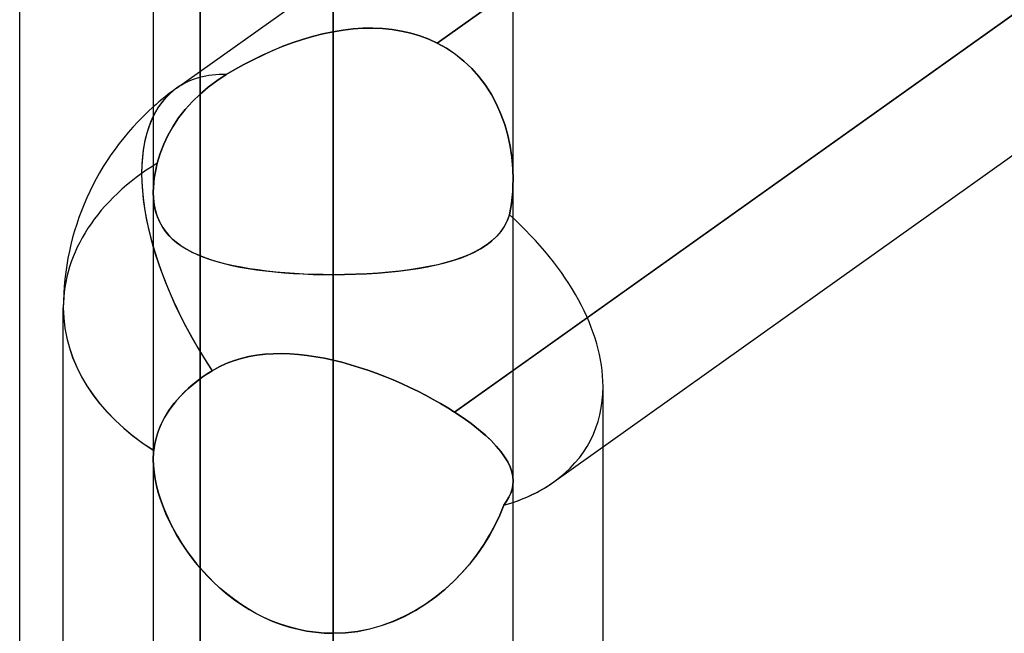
# Model space of a CAD drawing. Header units: millimetres. Extents: x -100 to 120, y -270 to 270.
# Tile 42 of 75: x 16.73 to 22.25, y 55.81 to 59.25. Entities that reach past the tile are written whole.
import ezdxf

# ---------------------------------------------------------------- set-up
doc = ezdxf.new("R2010")
doc.units = ezdxf.units.MM
doc.layers.add('MAIN-1', color=7, linetype='Continuous')
doc.layers.add('MAIN-2', color=7, linetype='Continuous')

msp = doc.modelspace()

# ---------------------------------------------------------------- linework, layer by layer
at = {"layer": 'MAIN-1'}
for p, q in [((18.4887, 0), (18.4887, 153.3447)), ((17.4813, 152.3991), (17.4813, 0)), ((19.4962, 0), (19.4962, 152.3991)), ((16.7331, 0), (16.7331, 72.54)), ((27.4813, 62.9717), (19.4962, 57.2831)), ((19.7242, 56.6586), (27.4813, 62.1848)), ((16.9775, 54.3991), (16.9775, 57.634)), ((20, 54.1544), (20, 56.855)), ((18.4887, 51.536), (18.4887, 55.8105))]:
    msp.add_line(p, q, dxfattribs=at)
msp.add_arc((18.4887, 57.634), 1.5112, 131.8103, 180, dxfattribs=at)
for major_axis, ratio, start_param, end_param in [((-0.8769, 1.2308), 0.501864, 0.263385, 0.963971), ((1.5112, 0), 0.707107, -3.141593, -2.300519), ((-1.4407, 0.7425), 0.614789, 2.607379, 2.833903)]:
    msp.add_ellipse((18.4887, 57.634), major_axis=major_axis, ratio=ratio, start_param=start_param, end_param=end_param, dxfattribs=at)
at = {"layer": 'MAIN-2'}
for p, q in [((18.4887, 153.3447), (18.4887, 0)), ((18.4887, 55.8105), (18.4887, 152.0132)), ((18.4887, 152.0132), (18.4887, 0)), ((18.4887, 77.9805), (18.4887, 59.1814)), ((18.4887, 57.8198), (18.4887, 75.9655)), ((17.7431, 72.54), (17.7431, 55.2619)), ((18.4887, 67.9055), (18.4887, 52.1003)), ((17.7431, 53.5194), (17.7431, 66.2204)), ((18.4887, 50.6696), (18.4887, 65.8905)), ((27.681, 65.2513), (19.0712, 59.1176)), ((19.0712, 59.1176), (27.681, 65.2513)), ((19.1685, 57.0496), (27.753, 63.1653)), ((17.6119, 58.8648), (19.4962, 60.2073)), ((18.431, 59.1694), (18.3735, 59.1549)), ((18.3736, 59.1549), (18.4311, 59.1694)), ((18.4887, 59.1814), (18.431, 59.1694)), ((18.4311, 59.1694), (18.4887, 59.1814)), ((18.4887, 59.1814), (18.5443, 59.1904)), ((18.5443, 59.1904), (18.4887, 59.1814)), ((18.5443, 59.1904), (18.5998, 59.1968)), ((18.5998, 59.1968), (18.5443, 59.1904)), ((18.5998, 59.1968), (18.655, 59.2004)), ((18.6551, 59.2004), (18.5998, 59.1968)), ((18.655, 59.2004), (18.71, 59.2012)), ((18.71, 59.2012), (18.6551, 59.2004)), ((18.71, 59.2012), (18.7645, 59.1989)), ((18.7645, 59.1989), (18.71, 59.2012)), ((18.7645, 59.1989), (18.8184, 59.1936)), ((18.8184, 59.1936), (18.7645, 59.1989)), ((18.8184, 59.1936), (18.8715, 59.185)), ((18.8716, 59.185), (18.8184, 59.1936)), ((18.8715, 59.185), (18.9237, 59.1731)), ((18.9237, 59.1731), (18.8716, 59.185)), ((18.9237, 59.1731), (18.9744, 59.1579)), ((18.9744, 59.1579), (18.9237, 59.1731)), ((18.2596, 59.1189), (18.2035, 59.0978)), ((18.2038, 59.098), (18.2599, 59.119)), ((18.3163, 59.138), (18.2596, 59.1189)), ((18.2599, 59.119), (18.3165, 59.1381)), ((18.3735, 59.1549), (18.3163, 59.138)), ((18.3165, 59.1381), (18.3736, 59.1549)), ((18.9744, 59.1579), (19.0236, 59.1394)), ((19.0236, 59.1394), (18.9744, 59.1579)), ((19.0236, 59.1394), (19.0712, 59.1175)), ((19.0712, 59.1175), (19.0236, 59.1394)), ((19.124, 59.0882), (19.0712, 59.1175)), ((19.0712, 59.1175), (19.1239, 59.0882)), ((18.1481, 59.075), (18.0937, 59.0504)), ((18.094, 59.0506), (18.1484, 59.0751)), ((18.2035, 59.0978), (18.1481, 59.075)), ((18.1484, 59.0751), (18.2038, 59.098)), ((19.1239, 59.0882), (19.1742, 59.0545)), ((19.1743, 59.0544), (19.124, 59.0882)), ((18.0404, 59.0245), (17.9886, 58.9975)), ((17.9887, 58.9976), (18.0406, 59.0246)), ((18.0937, 59.0504), (18.0404, 59.0245)), ((18.0406, 59.0246), (18.094, 59.0506)), ((19.1742, 59.0545), (19.2213, 59.0166)), ((19.2213, 59.0166), (19.1743, 59.0544)), ((19.2649, 58.975), (19.2213, 59.0166)), ((19.2213, 59.0166), (19.2649, 58.975)), ((17.8898, 58.9408), (17.9384, 58.9696)), ((17.9384, 58.9696), (17.8898, 58.9408)), ((17.9384, 58.9696), (17.9887, 58.9976)), ((17.9886, 58.9975), (17.9384, 58.9696)), ((19.305, 58.9299), (19.2649, 58.975)), ((19.2649, 58.975), (19.305, 58.9299)), ((17.7884, 58.87), (17.8369, 58.9062)), ((17.8369, 58.9062), (17.7884, 58.87)), ((17.8369, 58.9062), (17.8898, 58.9408)), ((17.8898, 58.9408), (17.8369, 58.9062)), ((19.3416, 58.8814), (19.305, 58.9299)), ((19.305, 58.9299), (19.3416, 58.8814)), ((17.744, 58.8322), (17.7884, 58.87)), ((17.7884, 58.87), (17.744, 58.8322)), ((19.3745, 58.8298), (19.3416, 58.8814)), ((19.3416, 58.8814), (19.3745, 58.8297)), ((17.6602, 58.7452), (17.7008, 58.7903)), ((17.7008, 58.7903), (17.6602, 58.7452)), ((17.7008, 58.7903), (17.744, 58.8322)), ((17.744, 58.8322), (17.7008, 58.7903)), ((19.4035, 58.7754), (19.3745, 58.8298)), ((19.3745, 58.8297), (19.4035, 58.7754)), ((17.6233, 58.6978), (17.6602, 58.7452)), ((17.6602, 58.7452), (17.6233, 58.6978)), ((19.4285, 58.719), (19.4035, 58.7754)), ((19.4035, 58.7754), (19.4285, 58.7189)), ((17.5908, 58.649), (17.6233, 58.6978)), ((17.6233, 58.6978), (17.5908, 58.649)), ((19.4495, 58.6607), (19.4285, 58.719)), ((19.4285, 58.7189), (19.4495, 58.6605)), ((17.5632, 58.6003), (17.5908, 58.649)), ((17.5908, 58.649), (17.5632, 58.6003)), ((19.4666, 58.6008), (19.4495, 58.6607)), ((19.4495, 58.6605), (19.4667, 58.6005)), ((17.5399, 58.5512), (17.5632, 58.6003)), ((17.5632, 58.6003), (17.5399, 58.5512)), ((19.4798, 58.5396), (19.4666, 58.6008)), ((19.4667, 58.6005), (19.4799, 58.5393)), ((17.5196, 58.4987), (17.5399, 58.5512)), ((17.5399, 58.5512), (17.5196, 58.4987)), ((19.4891, 58.4774), (19.4798, 58.5396)), ((19.4799, 58.5393), (19.4892, 58.4771)), ((17.5032, 58.4441), (17.5196, 58.4987)), ((17.5196, 58.4987), (17.5032, 58.4441)), ((19.4946, 58.4149), (19.4891, 58.4774)), ((19.4892, 58.4771), (19.4946, 58.4147)), ((17.491, 58.388), (17.4965, 58.4159)), ((17.4965, 58.4159), (17.491, 58.388)), ((17.4965, 58.4159), (17.5032, 58.4441)), ((17.5032, 58.4441), (17.4965, 58.4159)), ((19.4962, 58.3526), (19.4946, 58.4149)), ((19.4946, 58.4147), (19.4962, 58.3525)), ((17.4867, 58.3607), (17.4837, 58.3341)), ((17.4837, 58.334), (17.4867, 58.3606)), ((17.4867, 58.3606), (17.491, 58.388)), ((17.491, 58.388), (17.4867, 58.3607)), ((19.4956, 58.3189), (19.4962, 58.3526)), ((19.4962, 58.3525), (19.4956, 58.3189)), ((17.4818, 58.3084), (17.4812, 58.2833)), ((17.4812, 58.2832), (17.4818, 58.3082)), ((17.4837, 58.3341), (17.4818, 58.3084)), ((17.4818, 58.3082), (17.4837, 58.334)), ((19.4912, 58.2522), (19.4939, 58.2855)), ((19.4939, 58.2854), (19.4912, 58.2522)), ((19.4939, 58.2855), (19.4956, 58.3189)), ((19.4956, 58.3189), (19.4939, 58.2854)), ((17.4812, 58.2833), (17.4826, 58.2466)), ((17.4827, 58.2456), (17.4812, 58.2832)), ((17.4826, 58.2466), (17.4868, 58.2117)), ((17.487, 58.2099), (17.4827, 58.2456)), ((19.4874, 58.2193), (19.4912, 58.2522)), ((19.4912, 58.2522), (19.4874, 58.2193)), ((17.4868, 58.2117), (17.4937, 58.1784)), ((17.4943, 58.1761), (17.487, 58.2099)), ((17.4937, 58.1784), (17.5033, 58.1472)), ((17.5043, 58.1443), (17.4943, 58.1761)), ((19.4768, 58.1547), (19.4826, 58.1868)), ((19.4826, 58.1868), (19.4768, 58.1547)), ((19.4826, 58.1868), (19.4874, 58.2193)), ((19.4874, 58.2193), (19.4826, 58.1868)), ((17.5033, 58.1472), (17.5154, 58.1181)), ((17.5171, 58.1146), (17.5043, 58.1443)), ((19.4459, 58.0883), (19.463, 58.1201)), ((19.4635, 58.121), (19.4469, 58.09)), ((19.463, 58.1201), (19.4768, 58.1547)), ((19.4768, 58.1547), (19.4635, 58.121)), ((17.5154, 58.1181), (17.53, 58.091)), ((17.5324, 58.0871), (17.5171, 58.1146)), ((17.53, 58.091), (17.5469, 58.0657)), ((17.5501, 58.0615), (17.5324, 58.0871)), ((17.5469, 58.0657), (17.5661, 58.0423)), ((19.4255, 58.059), (19.4459, 58.0883)), ((19.4469, 58.09), (19.4273, 58.0614)), ((17.5702, 58.0378), (17.5501, 58.0615)), ((17.5661, 58.0423), (17.5875, 58.0205)), ((17.5926, 58.0158), (17.5702, 58.0378)), ((17.5875, 58.0205), (17.611, 58.0003)), ((17.6171, 57.9956), (17.5926, 58.0158)), ((19.3795, 58.0111), (19.3512, 57.9888)), ((19.3756, 58.0077), (19.402, 58.0322)), ((19.4048, 58.0352), (19.3795, 58.0111)), ((19.402, 58.0322), (19.4255, 58.059)), ((19.4273, 58.0614), (19.4048, 58.0352)), ((17.611, 58.0003), (17.6368, 57.9814)), ((17.6438, 57.9768), (17.6171, 57.9956)), ((17.6368, 57.9814), (17.6649, 57.9638)), ((17.6726, 57.9594), (17.6438, 57.9768)), ((17.6649, 57.9638), (17.6952, 57.9474)), ((17.7036, 57.9432), (17.6726, 57.9594)), ((19.2795, 57.946), (19.3143, 57.9648)), ((19.32, 57.9682), (19.286, 57.9492)), ((19.3143, 57.9648), (19.3464, 57.9853)), ((19.3512, 57.9888), (19.32, 57.9682)), ((19.3464, 57.9853), (19.3756, 58.0077)), ((17.6952, 57.9474), (17.7276, 57.9322)), ((17.7365, 57.9283), (17.7036, 57.9432)), ((17.7276, 57.9322), (17.7623, 57.9181)), ((17.7715, 57.9146), (17.7365, 57.9283)), ((17.7623, 57.9181), (17.799, 57.905)), ((17.8084, 57.9019), (17.7715, 57.9146)), ((17.799, 57.905), (17.8378, 57.893)), ((17.8472, 57.8903), (17.8084, 57.9019)), ((19.1141, 57.8859), (19.1592, 57.8988)), ((19.1668, 57.9012), (19.1216, 57.8879)), ((19.1592, 57.8988), (19.2018, 57.9131)), ((19.2093, 57.9158), (19.1668, 57.9012)), ((19.2018, 57.9131), (19.242, 57.9288)), ((19.249, 57.9318), (19.2093, 57.9158)), ((19.242, 57.9288), (19.2795, 57.946)), ((19.286, 57.9492), (19.249, 57.9318)), ((17.8378, 57.893), (17.8786, 57.882)), ((17.8878, 57.8797), (17.8472, 57.8903)), ((17.8786, 57.882), (17.9213, 57.8719)), ((17.9301, 57.87), (17.8878, 57.8797)), ((17.9213, 57.8719), (17.9659, 57.8628)), ((17.9742, 57.8613), (17.9301, 57.87)), ((17.9659, 57.8628), (18.0122, 57.8546)), ((18.02, 57.8534), (17.9742, 57.8613)), ((18.0122, 57.8546), (18.0602, 57.8473)), ((18.0674, 57.8463), (18.02, 57.8534)), ((18.0602, 57.8473), (18.1099, 57.8409)), ((18.1163, 57.8401), (18.0674, 57.8463)), ((18.8547, 57.8394), (18.9109, 57.8464)), ((18.9167, 57.8472), (18.8599, 57.84)), ((18.9109, 57.8464), (18.965, 57.8546)), ((18.9714, 57.8556), (18.9167, 57.8472)), ((18.965, 57.8546), (19.0169, 57.8638)), ((19.0238, 57.8652), (18.9714, 57.8556)), ((19.0169, 57.8638), (19.0667, 57.8743)), ((19.0739, 57.8759), (19.0238, 57.8652)), ((19.0667, 57.8743), (19.1141, 57.8859)), ((19.1216, 57.8879), (19.0739, 57.8759)), ((18.1099, 57.8409), (18.1611, 57.8353)), ((18.1667, 57.8347), (18.1163, 57.8401)), ((18.1611, 57.8353), (18.2137, 57.8306)), ((18.2185, 57.8302), (18.1667, 57.8347)), ((18.2137, 57.8306), (18.2672, 57.8267)), ((18.2712, 57.8264), (18.2185, 57.8302)), ((18.2672, 57.8267), (18.3215, 57.8237)), ((18.3247, 57.8235), (18.2712, 57.8264)), ((18.3215, 57.8237), (18.3766, 57.8215)), ((18.3788, 57.8215), (18.3247, 57.8235)), ((18.3766, 57.8215), (18.4324, 57.8203)), ((18.4335, 57.8202), (18.3788, 57.8215)), ((18.4324, 57.8203), (18.4887, 57.8198)), ((18.4887, 57.8198), (18.4335, 57.8202)), ((18.4887, 57.8198), (18.4887, 52.1003)), ((18.4887, 52.1003), (18.4887, 57.8198)), ((18.4887, 57.8198), (18.5519, 57.8204)), ((18.553, 57.8204), (18.4887, 57.8198)), ((18.5519, 57.8204), (18.6144, 57.822)), ((18.6165, 57.8221), (18.553, 57.8204)), ((18.6144, 57.822), (18.6761, 57.8247)), ((18.6791, 57.8249), (18.6165, 57.8221)), ((18.6761, 57.8247), (18.7369, 57.8285)), ((18.7406, 57.8288), (18.6791, 57.8249)), ((18.7369, 57.8285), (18.7966, 57.8334)), ((18.801, 57.8338), (18.7406, 57.8288)), ((18.7966, 57.8334), (18.8547, 57.8394)), ((18.8599, 57.84), (18.801, 57.8338)), ((17.9735, 57.3505), (17.9311, 57.3374)), ((17.9313, 57.3375), (17.9738, 57.3506)), ((18.017, 57.3609), (17.9735, 57.3505)), ((17.9738, 57.3506), (18.0174, 57.361)), ((18.0614, 57.3688), (18.017, 57.3609)), ((18.0174, 57.361), (18.0619, 57.3688)), ((18.1068, 57.3741), (18.0614, 57.3688)), ((18.0619, 57.3688), (18.1074, 57.3742)), ((18.1529, 57.3771), (18.1068, 57.3741)), ((18.1074, 57.3742), (18.1535, 57.3771)), ((18.1996, 57.3778), (18.1529, 57.3771)), ((18.1535, 57.3771), (18.2003, 57.3778)), ((18.2469, 57.3764), (18.1996, 57.3778)), ((18.2003, 57.3778), (18.2475, 57.3763)), ((18.2947, 57.3729), (18.2469, 57.3764)), ((18.2475, 57.3763), (18.2951, 57.3728)), ((18.3428, 57.3675), (18.2947, 57.3729)), ((18.2951, 57.3728), (18.3431, 57.3674)), ((18.3913, 57.3603), (18.3428, 57.3675)), ((18.3431, 57.3674), (18.3915, 57.3602)), ((18.44, 57.3513), (18.3913, 57.3603)), ((18.3915, 57.3602), (18.44, 57.3513)), ((18.4887, 57.3407), (18.44, 57.3513)), ((18.44, 57.3513), (18.4887, 57.3407)), ((17.8497, 57.303), (17.811, 57.2814)), ((17.811, 57.2814), (17.8498, 57.303)), ((17.8898, 57.3216), (17.8497, 57.303)), ((17.8498, 57.303), (17.8899, 57.3217)), ((17.9311, 57.3374), (17.8898, 57.3216)), ((17.8899, 57.3217), (17.9313, 57.3375)), ((18.4887, 52.8488), (18.4887, 57.3407)), ((18.4887, 57.3407), (18.4887, 52.8488)), ((18.4887, 57.3407), (18.5371, 57.3288)), ((18.5371, 57.3288), (18.4887, 57.3407)), ((18.5371, 57.3288), (18.5855, 57.3154)), ((18.5855, 57.3154), (18.5371, 57.3288)), ((18.5855, 57.3154), (18.6338, 57.3007)), ((18.6338, 57.3007), (18.5855, 57.3154)), ((18.6338, 57.3007), (18.682, 57.2847)), ((18.682, 57.2847), (18.6338, 57.3007)), ((17.7175, 57.2165), (17.7632, 57.2504)), ((17.7559, 57.2453), (17.7294, 57.2257)), ((17.7828, 57.2636), (17.7559, 57.2453)), ((17.7632, 57.2504), (17.811, 57.2814)), ((17.811, 57.2814), (17.7828, 57.2636)), ((18.682, 57.2847), (18.73, 57.2676)), ((18.7299, 57.2676), (18.682, 57.2847)), ((18.7775, 57.2493), (18.7299, 57.2676)), ((18.73, 57.2676), (18.7776, 57.2493)), ((18.8247, 57.23), (18.7775, 57.2493)), ((18.7776, 57.2493), (18.8248, 57.2299)), ((19.4962, 57.2831), (19.1685, 57.0496)), ((17.6784, 57.1835), (17.6545, 57.161)), ((17.674, 57.1795), (17.7175, 57.2165)), ((17.7035, 57.2051), (17.6784, 57.1835)), ((17.7294, 57.2257), (17.7035, 57.2051)), ((18.8713, 57.2097), (18.8247, 57.23)), ((18.8248, 57.2299), (18.8715, 57.2096)), ((18.9172, 57.1886), (18.8713, 57.2097)), ((18.8715, 57.2096), (18.9173, 57.1885)), ((18.9621, 57.1668), (18.9172, 57.1886)), ((18.9173, 57.1885), (18.9622, 57.1667)), ((20, 56.855), (20, 57.1937)), ((17.5988, 57.0993), (17.6341, 57.1401)), ((17.6321, 57.138), (17.6112, 57.1144)), ((17.6545, 57.161), (17.6321, 57.138)), ((17.6341, 57.1401), (17.674, 57.1795)), ((19.0059, 57.1443), (18.9621, 57.1668)), ((18.9622, 57.1667), (19.006, 57.1443)), ((19.0486, 57.1213), (19.0059, 57.1443)), ((19.006, 57.1443), (19.0486, 57.1213)), ((17.5687, 57.0583), (17.5988, 57.0993)), ((17.5921, 57.0907), (17.5746, 57.0669)), ((17.6112, 57.1144), (17.5921, 57.0907)), ((19.0486, 57.1213), (19.09, 57.0978)), ((19.0899, 57.0978), (19.0486, 57.1213)), ((19.13, 57.0739), (19.0899, 57.0978)), ((19.09, 57.0978), (19.13, 57.0739)), ((19.13, 57.0739), (19.1685, 57.0496)), ((19.1685, 57.0496), (19.13, 57.0739)), ((17.522, 56.9739), (17.5437, 57.0174)), ((17.5449, 57.0197), (17.5319, 56.9948)), ((17.5437, 57.0174), (17.5687, 57.0583)), ((17.559, 57.0434), (17.5449, 57.0197)), ((17.5746, 57.0669), (17.559, 57.0434)), ((19.1685, 57.0496), (19.2166, 57.0174)), ((19.2165, 57.0174), (19.1685, 57.0496)), ((19.261, 56.9853), (19.2165, 57.0174)), ((19.2166, 57.0174), (19.2611, 56.9852)), ((17.5045, 56.9283), (17.522, 56.9739)), ((17.52, 56.9692), (17.5095, 56.9429)), ((17.5319, 56.9948), (17.52, 56.9692)), ((19.3019, 56.9533), (19.261, 56.9853)), ((19.2611, 56.9852), (19.3021, 56.9532)), ((17.4918, 56.8819), (17.5045, 56.9283)), ((17.5006, 56.9162), (17.4934, 56.8892)), ((17.5095, 56.9429), (17.5006, 56.9162)), ((19.3392, 56.9216), (19.3019, 56.9533)), ((19.3021, 56.9532), (19.3393, 56.9215)), ((19.3727, 56.8902), (19.3392, 56.9216)), ((19.3393, 56.9215), (19.3728, 56.89)), ((17.4841, 56.8357), (17.4918, 56.8819)), ((17.4879, 56.8623), (17.4841, 56.8357)), ((17.4934, 56.8892), (17.4879, 56.8623)), ((19.4021, 56.8594), (19.3727, 56.8902)), ((19.3728, 56.89), (19.4022, 56.8593)), ((19.4275, 56.8294), (19.4021, 56.8594)), ((19.4022, 56.8593), (19.4276, 56.8292)), ((17.4815, 56.8016), (17.4813, 56.7928)), ((17.4813, 56.7928), (17.4815, 56.8015)), ((17.4819, 56.8103), (17.4815, 56.8016)), ((17.4815, 56.8015), (17.4819, 56.8102)), ((17.4825, 56.8188), (17.4819, 56.8103)), ((17.4819, 56.8102), (17.4825, 56.8188)), ((17.4832, 56.8273), (17.4825, 56.8188)), ((17.4825, 56.8188), (17.4832, 56.8273)), ((17.4841, 56.8357), (17.4832, 56.8273)), ((17.4832, 56.8273), (17.4841, 56.8357)), ((19.4487, 56.8), (19.4275, 56.8294)), ((19.4276, 56.8292), (19.4488, 56.7998)), ((19.466, 56.7714), (19.4487, 56.8)), ((19.4488, 56.7998), (19.4661, 56.7712)), ((17.4813, 56.7928), (17.4812, 56.7839)), ((17.4812, 56.7839), (17.4813, 56.7928)), ((17.4812, 56.7839), (17.4824, 56.749)), ((17.4824, 56.7495), (17.4812, 56.7839)), ((17.4858, 56.7138), (17.4824, 56.7495)), ((17.4824, 56.749), (17.4859, 56.7127)), ((19.4794, 56.7434), (19.466, 56.7714)), ((19.4661, 56.7712), (19.4795, 56.7431)), ((19.4888, 56.716), (19.4794, 56.7434)), ((19.4795, 56.7431), (19.4889, 56.7159)), ((17.4914, 56.6768), (17.4858, 56.7138)), ((17.4859, 56.7127), (17.4918, 56.6749)), ((19.4944, 56.6895), (19.4888, 56.716)), ((19.4889, 56.7159), (19.4944, 56.6894)), ((19.4963, 56.6636), (19.4944, 56.6895)), ((19.4944, 56.6894), (19.4963, 56.6636)), ((17.4994, 56.6386), (17.4914, 56.6768)), ((17.4918, 56.6749), (17.5, 56.636)), ((17.5095, 56.5997), (17.4994, 56.6386)), ((17.5, 56.636), (17.5105, 56.5964)), ((19.4902, 56.6174), (19.4947, 56.6403)), ((19.4947, 56.6404), (19.4903, 56.6175)), ((19.4963, 56.6636), (19.4947, 56.6404)), ((19.4947, 56.6403), (19.4963, 56.6636)), ((19.4962, 52.0967), (19.4962, 56.6637)), ((17.5218, 56.5603), (17.5095, 56.5997)), ((17.5105, 56.5964), (17.5231, 56.5564)), ((19.4727, 56.5724), (19.4829, 56.5948)), ((19.483, 56.595), (19.4729, 56.5727)), ((19.4829, 56.5948), (19.4902, 56.6174)), ((19.4903, 56.6175), (19.483, 56.595)), ((17.536, 56.5206), (17.5218, 56.5603)), ((17.5231, 56.5564), (17.5378, 56.516)), ((17.5523, 56.4807), (17.536, 56.5206)), ((19.4441, 56.5276), (19.4212, 56.4715)), ((19.4217, 56.4727), (19.4441, 56.5276)), ((19.46, 56.5503), (19.4441, 56.5276)), ((19.4441, 56.5276), (19.4598, 56.5501)), ((19.4598, 56.5501), (19.4727, 56.5724)), ((19.4729, 56.5727), (19.46, 56.5503)), ((17.5378, 56.516), (17.5546, 56.4754)), ((17.5704, 56.4409), (17.5523, 56.4807)), ((17.5546, 56.4754), (17.5734, 56.4347)), ((19.4212, 56.4715), (19.3944, 56.4152)), ((19.3957, 56.4179), (19.4217, 56.4727)), ((17.5905, 56.4011), (17.5704, 56.4409)), ((17.5734, 56.4347), (17.5942, 56.3942)), ((19.3944, 56.4152), (19.3639, 56.3594)), ((19.3663, 56.3635), (19.3957, 56.4179)), ((17.6122, 56.3617), (17.5905, 56.4011)), ((17.5942, 56.3942), (17.6168, 56.3539)), ((17.6358, 56.3226), (17.6122, 56.3617)), ((17.6168, 56.3539), (17.6413, 56.3141)), ((19.3639, 56.3594), (19.3299, 56.3043)), ((19.3334, 56.3096), (19.3663, 56.3635)), ((17.6613, 56.2838), (17.6358, 56.3226)), ((17.6413, 56.3141), (17.6676, 56.2748)), ((19.3299, 56.3043), (19.2925, 56.2504)), ((19.2969, 56.2565), (19.3334, 56.3096)), ((17.6887, 56.2455), (17.6613, 56.2838)), ((17.6676, 56.2748), (17.6956, 56.2363)), ((17.7179, 56.2077), (17.6887, 56.2455)), ((19.2925, 56.2504), (19.2518, 56.1981)), ((19.257, 56.2044), (19.2969, 56.2565)), ((17.6956, 56.2363), (17.7253, 56.1986)), ((17.7488, 56.1707), (17.7179, 56.2077)), ((17.7253, 56.1986), (17.7566, 56.1619)), ((19.2518, 56.1981), (19.208, 56.1476)), ((19.2136, 56.1538), (19.257, 56.2044)), ((17.7816, 56.1347), (17.7488, 56.1707)), ((17.7566, 56.1619), (17.7896, 56.1264)), ((17.8161, 56.0997), (17.7816, 56.1347)), ((19.208, 56.1476), (19.1611, 56.0995)), ((19.1668, 56.1051), (19.2136, 56.1538)), ((17.7896, 56.1264), (17.8241, 56.0921)), ((17.8524, 56.0659), (17.8161, 56.0997)), ((17.8241, 56.0921), (17.8601, 56.0592)), ((19.1611, 56.0995), (19.1113, 56.0539)), ((19.1168, 56.0586), (19.1668, 56.1051)), ((17.8904, 56.0336), (17.8524, 56.0659)), ((17.8601, 56.0592), (17.8976, 56.0278)), ((17.9298, 56.0029), (17.8904, 56.0336)), ((17.8976, 56.0278), (17.9366, 55.998)), ((19.1113, 56.0539), (19.0587, 56.0112)), ((19.0636, 56.0149), (19.1168, 56.0586)), ((17.9707, 55.974), (17.9298, 56.0029)), ((17.9366, 55.998), (17.9769, 55.9699)), ((18.0129, 55.9471), (17.9707, 55.974)), ((17.9769, 55.9699), (18.0186, 55.9437)), ((19.0034, 55.9718), (18.9455, 55.9359)), ((18.9493, 55.938), (19.0077, 55.9747)), ((19.0587, 56.0112), (19.0034, 55.9718)), ((19.0077, 55.9747), (19.0636, 56.0149)), ((18.0564, 55.9223), (18.0129, 55.9471)), ((18.0186, 55.9437), (18.0616, 55.9195)), ((18.1011, 55.8996), (18.0564, 55.9223)), ((18.0616, 55.9195), (18.1059, 55.8974)), ((18.9455, 55.9359), (18.8851, 55.9038)), ((18.8884, 55.9054), (18.9493, 55.938)), ((18.1471, 55.8792), (18.1011, 55.8996)), ((18.1059, 55.8974), (18.1512, 55.8775)), ((18.1941, 55.8613), (18.1471, 55.8792)), ((18.1512, 55.8775), (18.1975, 55.8601)), ((18.2419, 55.8459), (18.1941, 55.8613)), ((18.1975, 55.8601), (18.2445, 55.8452)), ((18.8225, 55.876), (18.7582, 55.8528)), ((18.7601, 55.8534), (18.8253, 55.8771)), ((18.8851, 55.9038), (18.8225, 55.876)), ((18.8253, 55.8771), (18.8884, 55.9054)), ((18.2904, 55.8333), (18.2419, 55.8459)), ((18.2445, 55.8452), (18.2922, 55.8328)), ((18.3394, 55.8233), (18.2904, 55.8333)), ((18.2922, 55.8328), (18.3406, 55.8231)), ((18.3888, 55.8162), (18.3394, 55.8233)), ((18.3406, 55.8231), (18.3895, 55.8161)), ((18.4386, 55.8119), (18.3888, 55.8162)), ((18.3895, 55.8161), (18.439, 55.8118)), ((18.4887, 55.8104), (18.4386, 55.8119)), ((18.439, 55.8118), (18.4887, 55.8104)), ((18.4887, 55.8104), (18.5577, 55.8132)), ((18.5575, 55.8131), (18.4887, 55.8104)), ((18.6255, 55.8212), (18.5575, 55.8131)), ((18.5577, 55.8132), (18.6261, 55.8213)), ((18.6925, 55.8345), (18.6255, 55.8212)), ((18.6261, 55.8213), (18.6936, 55.8348)), ((18.7582, 55.8528), (18.6925, 55.8345)), ((18.6936, 55.8348), (18.7601, 55.8534))]:
    msp.add_line(p, q, dxfattribs=at)
msp.add_arc((18.4887, 57.634), 1.5112, 125.466, 131.8103, dxfattribs=at)
for major_axis, ratio, start_param, end_param in [((-0.8769, 1.2308), 0.501864, -0.364591, -0.002655), ((-0.8769, 1.2308), 0.501864, -0.364591, -0.002655), ((-0.8769, 1.2308), 0.501864, -0.000066, 1.500547), ((-0.8769, 1.2308), 0.501864, -0.000066, 0.263385), ((-0.8769, 1.2308), 0.501864, -0.002655, -0.000066), ((-0.8769, 1.2308), 0.501864, -0.002655, -0.000066), ((1.5112, 0), 0.707107, 2.281187, 3.141593), ((1.5112, 0), 0.707107, 2.281187, 3.141593), ((-1.4407, 0.7425), 0.614789, -2.834622, -1.976547), ((-1.4407, 0.7425), 0.614789, -2.834622, -1.976547), ((-0.8769, 1.2308), 0.501864, 0.963971, 1.500547), ((1.5112, 0), 0.707107, 3.141593, 3.985158), ((-1.4407, 0.7425), 0.614789, 2.833903, 3.448563), ((-1.4407, 0.7425), 0.614789, 2.833903, 3.448563), ((1.5112, 0), 0.707107, -2.300519, -2.298027), ((-1.4407, 0.7425), 0.614789, 2.562017, 2.833903), ((-1.4407, 0.7425), 0.614789, 2.562017, 2.607379)]:
    msp.add_ellipse((18.4887, 57.634), major_axis=major_axis, ratio=ratio, start_param=start_param, end_param=end_param, dxfattribs=at)

doc.saveas('drawing.dxf')
